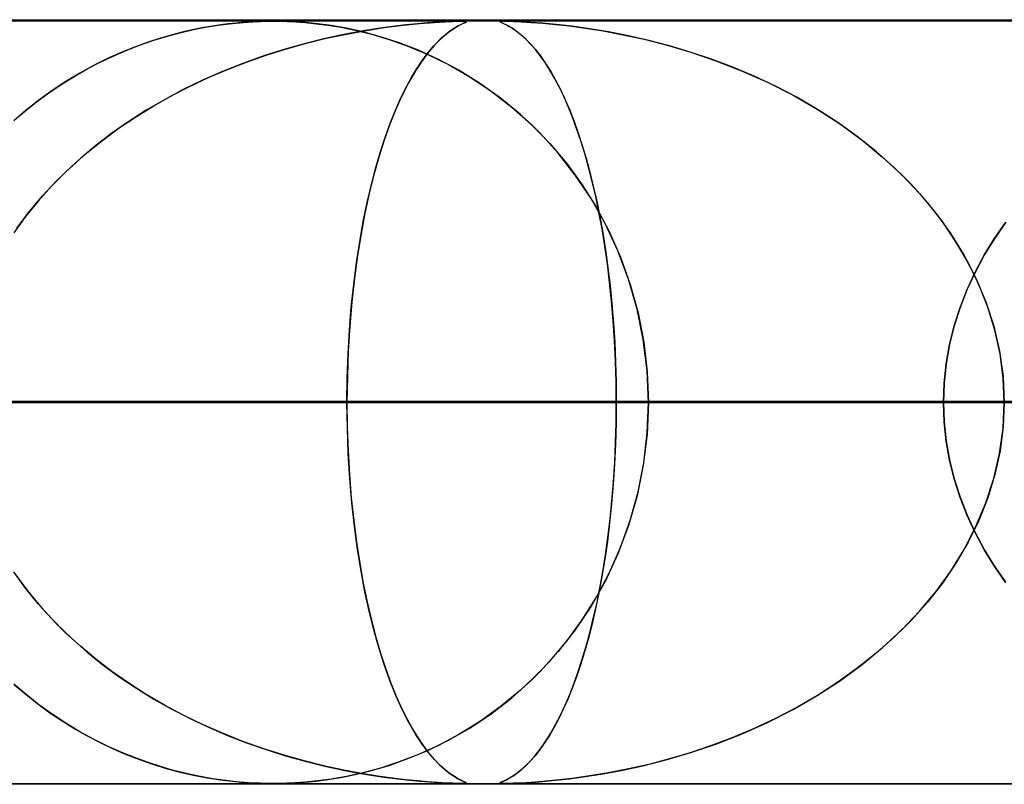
# Model space of a CAD drawing. Header units: millimetres. Extents: x -625 to 625, y -732 to 732.
# Tile 37 of 48: x 149 to 162, y 721 to 732. Entities that reach past the tile are written whole.
import ezdxf

# ---------------------------------------------------------------- set-up
doc = ezdxf.new("R2010")
doc.units = ezdxf.units.MM
doc.layers.add('HIDDEN', color=7, linetype='Continuous')
doc.layers.add('THICK', color=7, linetype='Continuous')

msp = doc.modelspace()

# ---------------------------------------------------------------- linework, layer by layer
at = {"layer": 'HIDDEN'}
for p, q in [((255.284, 731.49), (0, 731.49)), ((501.5, 731.49), (0, 731.49)), ((255.284, 731.49), (0, 731.49)), ((244.666, 731.48), (0, 731.48)), ((151.257, 731.432), (151.416, 731.451)), ((151.357, 731.445), (151.26, 731.432)), ((151.462, 731.456), (151.357, 731.445)), ((151.416, 731.451), (151.557, 731.465)), ((151.573, 731.466), (151.462, 731.456)), ((151.557, 731.465), (151.679, 731.473)), ((151.681, 731.473), (151.573, 731.466)), ((151.679, 731.473), (151.779, 731.477)), ((151.78, 731.477), (151.681, 731.473)), ((151.779, 731.477), (151.867, 731.479)), ((151.866, 731.479), (151.78, 731.477)), ((151.949, 731.48), (151.866, 731.479)), ((151.867, 731.479), (151.949, 731.48)), ((151.949, 731.48), (152.036, 731.479)), ((152.034, 731.479), (151.949, 731.48)), ((152.126, 731.477), (152.034, 731.479)), ((152.036, 731.479), (152.129, 731.477)), ((152.234, 731.472), (152.126, 731.477)), ((152.129, 731.477), (152.239, 731.472)), ((152.368, 731.462), (152.234, 731.472)), ((152.239, 731.472), (152.367, 731.462)), ((152.367, 731.462), (152.511, 731.448)), ((152.528, 731.446), (152.368, 731.462)), ((152.511, 731.448), (152.663, 731.429)), ((152.708, 731.422), (152.528, 731.446)), ((153.648, 731.427), (153.868, 731.449)), ((153.836, 731.446), (153.685, 731.431)), ((153.972, 731.458), (153.836, 731.446)), ((153.868, 731.449), (154.053, 731.464)), ((154.1, 731.467), (153.972, 731.458)), ((154.053, 731.464), (154.197, 731.472)), ((154.214, 731.473), (154.1, 731.467)), ((154.197, 731.472), (154.301, 731.477)), ((154.306, 731.477), (154.214, 731.473)), ((154.301, 731.477), (154.375, 731.479)), ((154.376, 731.479), (154.306, 731.477)), ((154.407, 731.438), (154.368, 731.418)), ((154.375, 731.479), (154.426, 731.48)), ((154.425, 731.48), (154.376, 731.479)), ((154.405, 731.437), (154.441, 731.454)), ((154.439, 731.453), (154.407, 731.438)), ((154.458, 731.479), (154.425, 731.48)), ((154.426, 731.48), (154.459, 731.479)), ((154.464, 731.465), (154.439, 731.453)), ((154.441, 731.454), (154.465, 731.465)), ((154.475, 731.477), (154.458, 731.479)), ((154.459, 731.479), (154.475, 731.477)), ((154.477, 731.473), (154.464, 731.465)), ((154.465, 731.465), (154.477, 731.473)), ((154.475, 731.477), (154.477, 731.473)), ((154.477, 731.473), (154.475, 731.477)), ((154.92, 731.477), (154.917, 731.473)), ((154.917, 731.473), (154.927, 731.467)), ((154.919, 731.477), (154.933, 731.479)), ((154.919, 731.472), (154.919, 731.477)), ((154.936, 731.462), (154.919, 731.472)), ((154.937, 731.479), (154.92, 731.477)), ((154.927, 731.467), (154.945, 731.458)), ((154.933, 731.479), (154.964, 731.48)), ((154.969, 731.447), (154.936, 731.462)), ((154.969, 731.48), (154.937, 731.479)), ((154.945, 731.458), (154.97, 731.446)), ((155.02, 731.479), (154.969, 731.48)), ((154.969, 731.48), (155.02, 731.479)), ((155.015, 731.424), (154.969, 731.447)), ((154.97, 731.446), (155.001, 731.431)), ((155.094, 731.477), (155.02, 731.479)), ((155.02, 731.479), (155.094, 731.477)), ((155.194, 731.473), (155.094, 731.477)), ((155.094, 731.477), (155.196, 731.473)), ((155.32, 731.465), (155.194, 731.473)), ((155.196, 731.473), (155.327, 731.465)), ((155.473, 731.454), (155.32, 731.465)), ((155.327, 731.465), (155.48, 731.453)), ((155.653, 731.437), (155.473, 731.454)), ((155.48, 731.453), (155.646, 731.438)), ((155.646, 731.438), (155.826, 731.418)), ((150.547, 731.281), (150.725, 731.329)), ((150.772, 731.34), (150.626, 731.303)), ((150.725, 731.329), (150.904, 731.37)), ((150.909, 731.371), (150.772, 731.34)), ((150.904, 731.37), (151.084, 731.405)), ((151.037, 731.396), (150.909, 731.371)), ((151.154, 731.417), (151.037, 731.396)), ((151.084, 731.405), (151.257, 731.432)), ((151.26, 731.432), (151.154, 731.417)), ((152.663, 731.429), (152.831, 731.401)), ((152.907, 731.387), (152.708, 731.422)), ((152.831, 731.401), (153.022, 731.363)), ((153.103, 731.349), (152.873, 731.306)), ((152.884, 731.308), (153.143, 731.356)), ((153.123, 731.339), (152.907, 731.387)), ((153.022, 731.363), (153.234, 731.31)), ((153.316, 731.383), (153.103, 731.349)), ((153.353, 731.277), (153.123, 731.339)), ((153.143, 731.356), (153.402, 731.396)), ((153.234, 731.31), (153.465, 731.242)), ((153.51, 731.411), (153.316, 731.383)), ((153.402, 731.396), (153.648, 731.427)), ((153.685, 731.431), (153.51, 731.411)), ((154.184, 731.289), (154.248, 731.34)), ((154.265, 731.353), (154.202, 731.304)), ((154.248, 731.34), (154.307, 731.381)), ((154.321, 731.39), (154.265, 731.353)), ((154.307, 731.381), (154.36, 731.414)), ((154.368, 731.418), (154.321, 731.39)), ((154.36, 731.414), (154.405, 731.437)), ((155.001, 731.431), (155.039, 731.411)), ((155.07, 731.392), (155.015, 731.424)), ((155.039, 731.411), (155.083, 731.383)), ((155.13, 731.351), (155.07, 731.392)), ((155.083, 731.383), (155.133, 731.349)), ((155.192, 731.302), (155.13, 731.351)), ((155.133, 731.349), (155.188, 731.306)), ((155.86, 731.414), (155.653, 731.437)), ((155.826, 731.418), (156.034, 731.39)), ((156.091, 731.381), (155.86, 731.414)), ((156.034, 731.39), (156.268, 731.353)), ((156.34, 731.34), (156.091, 731.381)), ((156.268, 731.353), (156.527, 731.304)), ((156.599, 731.289), (156.34, 731.34)), ((150.31, 731.206), (150.142, 731.145)), ((150.196, 731.166), (150.371, 731.227)), ((150.472, 731.258), (150.31, 731.206)), ((150.371, 731.227), (150.547, 731.281)), ((150.626, 731.303), (150.472, 731.258)), ((152.371, 731.189), (152.102, 731.114)), ((152.108, 731.116), (152.366, 731.188)), ((152.366, 731.188), (152.625, 731.252)), ((152.629, 731.253), (152.371, 731.189)), ((152.625, 731.252), (152.884, 731.308)), ((152.873, 731.306), (152.629, 731.253)), ((153.596, 731.197), (153.353, 731.277)), ((153.465, 731.242), (153.712, 731.154)), ((153.85, 731.099), (153.596, 731.197)), ((154.051, 731.158), (154.119, 731.229)), ((154.133, 731.243), (154.058, 731.166)), ((154.119, 731.229), (154.184, 731.289)), ((154.202, 731.304), (154.133, 731.243)), ((155.188, 731.306), (155.248, 731.253)), ((155.255, 731.246), (155.192, 731.302)), ((155.248, 731.253), (155.311, 731.189)), ((155.318, 731.181), (155.255, 731.246)), ((155.311, 731.189), (155.377, 731.114)), ((155.382, 731.108), (155.318, 731.181)), ((156.527, 731.304), (156.806, 731.243)), ((156.864, 731.229), (156.599, 731.289)), ((156.806, 731.243), (157.104, 731.166)), ((157.135, 731.158), (156.864, 731.229)), ((149.967, 731.075), (149.788, 730.995)), ((149.851, 731.024), (150.023, 731.098)), ((150.142, 731.145), (149.967, 731.075)), ((150.023, 731.098), (150.196, 731.166)), ((152.102, 731.114), (151.825, 731.026)), ((151.853, 731.035), (152.108, 731.116)), ((153.712, 731.154), (153.972, 731.046)), ((154.112, 730.98), (153.85, 731.099)), ((153.979, 731.074), (153.896, 730.963)), ((153.911, 730.983), (153.981, 731.076)), ((154.058, 731.166), (153.979, 731.074)), ((153.981, 731.076), (154.051, 731.158)), ((155.377, 731.114), (155.446, 731.026)), ((155.445, 731.027), (155.382, 731.108)), ((157.104, 731.166), (157.418, 731.074)), ((157.409, 731.076), (157.135, 731.158)), ((157.687, 730.983), (157.409, 731.076)), ((157.418, 731.074), (157.743, 730.963)), ((149.513, 730.856), (149.681, 730.943)), ((149.788, 730.995), (149.603, 730.903)), ((149.681, 730.943), (149.851, 731.024)), ((151.55, 730.928), (151.282, 730.822)), ((151.348, 730.849), (151.599, 730.946)), ((151.825, 731.026), (151.55, 730.928)), ((151.599, 730.946), (151.853, 731.035)), ((153.896, 730.963), (153.81, 730.832)), ((153.839, 730.878), (153.911, 730.983)), ((153.972, 731.046), (154.242, 730.913)), ((154.379, 730.838), (154.112, 730.98)), ((155.507, 730.938), (155.445, 731.027)), ((155.446, 731.026), (155.514, 730.928)), ((155.57, 730.841), (155.507, 730.938)), ((155.514, 730.928), (155.581, 730.822)), ((157.966, 730.878), (157.687, 730.983)), ((157.743, 730.963), (158.079, 730.832)), ((149.417, 730.802), (149.233, 730.691)), ((149.348, 730.762), (149.513, 730.856)), ((149.603, 730.903), (149.417, 730.802)), ((151.282, 730.822), (151.021, 730.707)), ((151.101, 730.743), (151.348, 730.849)), ((153.81, 730.832), (153.723, 730.68)), ((153.767, 730.76), (153.839, 730.878)), ((154.242, 730.913), (154.52, 730.754)), ((154.65, 730.671), (154.379, 730.838)), ((155.631, 730.734), (155.57, 730.841)), ((155.581, 730.822), (155.646, 730.707)), ((158.246, 730.76), (157.966, 730.878)), ((158.079, 730.832), (158.419, 730.68)), ((149.233, 730.691), (149.054, 730.573)), ((149.184, 730.661), (149.348, 730.762)), ((151.021, 730.707), (150.767, 730.584)), ((150.858, 730.629), (151.101, 730.743)), ((153.723, 730.68), (153.636, 730.51)), ((153.695, 730.629), (153.767, 730.76)), ((154.52, 730.754), (154.801, 730.566)), ((154.921, 730.477), (154.65, 730.671)), ((155.691, 730.62), (155.631, 730.734)), ((155.646, 730.707), (155.709, 730.584)), ((158.525, 730.629), (158.246, 730.76)), ((158.419, 730.68), (158.754, 730.51)), ((148.866, 730.438), (149.024, 730.553)), ((149.054, 730.573), (148.88, 730.448)), ((149.024, 730.553), (149.184, 730.661)), ((150.767, 730.584), (150.522, 730.453)), ((150.619, 730.506), (150.858, 730.629)), ((153.624, 730.484), (153.695, 730.629)), ((154.801, 730.566), (155.073, 730.356)), ((155.751, 730.497), (155.691, 730.62)), ((155.709, 730.584), (155.77, 730.453)), ((158.802, 730.484), (158.525, 730.629)), ((148.88, 730.448), (148.712, 730.316)), ((148.712, 730.316), (148.866, 730.438)), ((150.522, 730.453), (150.284, 730.314)), ((150.384, 730.374), (150.619, 730.506)), ((153.553, 730.326), (153.624, 730.484)), ((153.636, 730.51), (153.554, 730.327)), ((155.185, 730.259), (154.921, 730.477)), ((155.809, 730.365), (155.751, 730.497)), ((155.77, 730.453), (155.83, 730.314)), ((158.754, 730.51), (159.072, 730.327)), ((159.073, 730.326), (158.802, 730.484)), ((148.712, 730.316), (148.549, 730.177)), ((148.561, 730.187), (148.712, 730.316)), ((150.284, 730.314), (150.055, 730.167)), ((150.155, 730.233), (150.384, 730.374)), ((153.554, 730.327), (153.475, 730.131)), ((153.485, 730.155), (153.553, 730.326)), ((155.073, 730.356), (155.329, 730.127)), ((155.866, 730.224), (155.809, 730.365)), ((155.83, 730.314), (155.887, 730.167)), ((159.072, 730.327), (159.375, 730.131)), ((159.339, 730.155), (159.073, 730.326)), ((150.055, 730.167), (149.835, 730.013)), ((149.932, 730.083), (150.155, 730.233)), ((153.418, 729.971), (153.485, 730.155)), ((155.439, 730.018), (155.185, 730.259)), ((155.921, 730.074), (155.866, 730.224)), ((155.887, 730.167), (155.942, 730.013)), ((159.596, 729.971), (159.339, 730.155)), ((149.716, 729.924), (149.932, 730.083)), ((153.475, 730.131), (153.401, 729.922)), ((155.329, 730.127), (155.568, 729.88)), ((155.975, 729.915), (155.921, 730.074)), ((159.375, 730.131), (159.66, 729.922)), ((149.506, 729.756), (149.716, 729.924)), ((149.835, 730.013), (149.624, 729.852)), ((153.401, 729.922), (153.331, 729.701)), ((153.353, 729.774), (153.418, 729.971)), ((155.679, 729.753), (155.439, 730.018)), ((155.942, 730.013), (155.995, 729.852)), ((156.027, 729.747), (155.975, 729.915)), ((159.843, 729.774), (159.596, 729.971)), ((159.66, 729.922), (159.928, 729.701)), ((149.624, 729.852), (149.422, 729.684)), ((153.292, 729.564), (153.353, 729.774)), ((155.568, 729.88), (155.791, 729.616)), ((155.995, 729.852), (156.045, 729.684)), ((160.08, 729.564), (159.843, 729.774)), ((149.422, 729.684), (149.228, 729.506)), ((149.304, 729.578), (149.506, 729.756)), ((153.331, 729.701), (153.266, 729.469)), ((155.903, 729.466), (155.679, 729.753)), ((156.077, 729.569), (156.027, 729.747)), ((156.045, 729.684), (156.093, 729.506)), ((159.928, 729.701), (160.179, 729.469)), ((149.228, 729.506), (149.044, 729.32)), ((149.11, 729.39), (149.304, 729.578)), ((153.233, 729.341), (153.292, 729.564)), ((155.791, 729.616), (155.994, 729.336)), ((156.125, 729.381), (156.077, 729.569)), ((156.093, 729.506), (156.139, 729.32)), ((160.304, 729.341), (160.08, 729.564)), ((148.926, 729.192), (149.11, 729.39)), ((153.266, 729.469), (153.205, 729.225)), ((156.11, 729.157), (155.903, 729.466)), ((156.17, 729.184), (156.125, 729.381)), ((160.179, 729.469), (160.411, 729.225)), ((149.044, 729.32), (148.868, 729.126)), ((153.178, 729.105), (153.233, 729.341)), ((155.994, 729.336), (156.18, 729.04)), ((156.139, 729.32), (156.183, 729.126)), ((160.514, 729.105), (160.304, 729.341)), ((148.868, 729.126), (148.703, 728.922)), ((148.753, 728.985), (148.926, 729.192)), ((153.205, 729.225), (153.149, 728.969)), ((156.297, 728.825), (156.11, 729.157)), ((156.213, 728.977), (156.17, 729.184)), ((156.183, 729.126), (156.224, 728.922)), ((160.411, 729.225), (160.624, 728.969)), ((153.127, 728.856), (153.178, 729.105)), ((156.18, 729.04), (156.348, 728.725)), ((160.71, 728.856), (160.514, 729.105)), ((148.703, 728.922), (148.549, 728.709)), ((148.591, 728.769), (148.753, 728.985)), ((153.149, 728.969), (153.098, 728.698)), ((156.253, 728.761), (156.213, 728.977)), ((156.224, 728.922), (156.262, 728.709)), ((160.624, 728.969), (160.82, 728.698)), ((153.08, 728.594), (153.127, 728.856)), ((156.29, 728.536), (156.253, 728.761)), ((156.462, 728.473), (156.297, 728.825)), ((160.888, 728.594), (160.71, 728.856)), ((161.389, 728.629), (161.531, 728.835)), ((161.543, 728.851), (161.397, 728.642)), ((153.098, 728.698), (153.052, 728.414)), ((156.262, 728.709), (156.297, 728.488)), ((156.348, 728.725), (156.496, 728.39)), ((160.82, 728.698), (160.996, 728.414)), ((161.258, 728.416), (161.389, 728.629)), ((161.397, 728.642), (161.263, 728.425)), ((153.038, 728.32), (153.08, 728.594)), ((156.323, 728.303), (156.29, 728.536)), ((156.297, 728.488), (156.329, 728.258)), ((156.601, 728.102), (156.462, 728.473)), ((161.048, 728.32), (160.888, 728.594)), ((153.052, 728.414), (153.011, 728.116)), ((156.496, 728.39), (156.623, 728.035)), ((160.996, 728.414), (161.15, 728.116)), ((161.139, 728.195), (161.258, 728.416)), ((161.263, 728.425), (161.142, 728.201)), ((153.001, 728.035), (153.038, 728.32)), ((156.353, 728.062), (156.323, 728.303)), ((156.329, 728.258), (156.358, 728.021)), ((161.188, 728.035), (161.048, 728.32)), ((153.011, 728.116), (152.977, 727.807)), ((156.713, 727.712), (156.601, 728.102)), ((161.033, 727.967), (161.139, 728.195)), ((161.142, 728.201), (161.035, 727.97)), ((161.15, 728.116), (161.28, 727.807)), ((152.97, 727.738), (153.001, 728.035)), ((156.379, 727.813), (156.353, 728.062)), ((156.358, 728.021), (156.382, 727.778)), ((156.623, 728.035), (156.725, 727.663)), ((160.942, 727.732), (161.033, 727.967)), ((161.035, 727.97), (160.943, 727.734)), ((161.305, 727.738), (161.188, 728.035)), ((152.946, 727.434), (152.97, 727.738)), ((152.977, 727.807), (152.95, 727.488)), ((156.401, 727.556), (156.379, 727.813)), ((156.382, 727.778), (156.403, 727.529)), ((156.794, 727.312), (156.713, 727.712)), ((160.865, 727.49), (160.942, 727.732)), ((160.943, 727.734), (160.866, 727.493)), ((161.28, 727.807), (161.384, 727.488)), ((161.398, 727.434), (161.305, 727.738)), ((156.725, 727.663), (156.799, 727.28)), ((152.95, 727.488), (152.93, 727.16)), ((156.418, 727.294), (156.401, 727.556)), ((156.403, 727.529), (156.419, 727.275)), ((160.866, 727.493), (160.805, 727.246)), ((160.805, 727.244), (160.865, 727.49)), ((161.384, 727.488), (161.459, 727.16)), ((152.928, 727.124), (152.946, 727.434)), ((156.844, 726.904), (156.794, 727.312)), ((161.466, 727.124), (161.398, 727.434)), ((156.43, 727.029), (156.418, 727.294)), ((156.419, 727.275), (156.43, 727.015)), ((156.799, 727.28), (156.845, 726.888)), ((160.805, 727.246), (160.761, 726.996)), ((160.761, 726.995), (160.805, 727.244)), ((152.917, 726.809), (152.928, 727.124)), ((152.93, 727.16), (152.918, 726.827)), ((161.459, 727.16), (161.505, 726.827)), ((161.507, 726.809), (161.466, 727.124)), ((156.437, 726.76), (156.43, 727.029)), ((156.43, 727.015), (156.438, 726.753)), ((160.761, 726.996), (160.735, 726.743)), ((160.735, 726.743), (160.761, 726.995)), ((152.918, 726.827), (152.913, 726.49)), ((152.913, 726.49), (152.917, 726.809)), ((156.86, 726.49), (156.844, 726.904)), ((156.845, 726.888), (156.86, 726.49)), ((161.505, 726.827), (161.521, 726.49)), ((161.521, 726.49), (161.507, 726.809)), ((156.44, 726.49), (156.437, 726.76)), ((156.438, 726.753), (156.44, 726.49)), ((160.726, 726.49), (160.735, 726.743)), ((160.735, 726.743), (160.726, 726.49)), ((152.913, 726.49), (0, 726.49)), ((0, 726.49), (152.913, 726.49)), ((165.807, 726.49), (0, 726.49)), ((0, 726.49), (160.726, 726.49)), ((0, 726.49), (165.807, 726.49)), ((160.726, 726.49), (0, 726.49)), ((178.699, 726.49), (0, 726.49)), ((0, 726.49), (173.619, 726.49)), ((0, 726.49), (178.699, 726.49)), ((173.619, 726.49), (0, 726.49)), ((191.592, 726.49), (0, 726.49)), ((0, 726.49), (186.511, 726.49)), ((0, 726.49), (191.592, 726.49)), ((186.511, 726.49), (0, 726.49)), ((204.484, 726.49), (0, 726.49)), ((0, 726.49), (199.404, 726.49)), ((0, 726.49), (204.484, 726.49)), ((199.404, 726.49), (0, 726.49)), ((217.377, 726.49), (0, 726.49)), ((0, 726.49), (212.296, 726.49)), ((0, 726.49), (217.377, 726.49)), ((212.296, 726.49), (0, 726.49)), ((230.269, 726.49), (0, 726.49)), ((0, 726.49), (225.189, 726.49)), ((0, 726.49), (230.269, 726.49)), ((225.189, 726.49), (0, 726.49)), ((243.161, 726.49), (0, 726.49)), ((0, 726.49), (238.081, 726.49)), ((0, 726.49), (243.161, 726.49)), ((238.081, 726.49), (0, 726.49)), ((156.86, 726.49), (84.152, 726.49)), ((84.152, 726.49), (156.86, 726.49)), ((91.967, 726.49), (172.212, 726.49)), ((172.212, 726.49), (91.967, 726.49)), ((182.196, 726.49), (97.049, 726.49)), ((97.049, 726.49), (182.196, 726.49)), ((104.863, 726.49), (197.547, 726.49)), ((197.547, 726.49), (104.863, 726.49)), ((207.53, 726.49), (109.945, 726.49)), ((109.945, 726.49), (207.53, 726.49)), ((117.758, 726.49), (222.879, 726.49)), ((222.879, 726.49), (117.758, 726.49)), ((232.861, 726.49), (122.84, 726.49)), ((122.84, 726.49), (232.861, 726.49)), ((130.653, 726.49), (248.21, 726.49)), ((248.21, 726.49), (130.653, 726.49)), ((258.192, 726.49), (135.734, 726.49)), ((135.734, 726.49), (258.192, 726.49)), ((143.547, 726.49), (273.539, 726.49)), ((273.539, 726.49), (143.547, 726.49)), ((283.521, 726.49), (148.628, 726.49)), ((148.628, 726.49), (283.521, 726.49)), ((148.628, 726.49), (156.44, 726.49)), ((156.44, 726.49), (148.628, 726.49)), ((152.918, 726.153), (152.913, 726.49)), ((152.913, 726.49), (152.917, 726.171)), ((160.726, 726.49), (152.913, 726.49)), ((152.913, 726.49), (160.726, 726.49)), ((156.44, 726.49), (156.437, 726.219)), ((156.438, 726.227), (156.44, 726.49)), ((156.44, 726.49), (298.868, 726.49)), ((298.868, 726.49), (156.44, 726.49)), ((156.86, 726.49), (156.844, 726.076)), ((156.845, 726.092), (156.86, 726.49)), ((172.212, 726.49), (156.86, 726.49)), ((156.86, 726.49), (172.212, 726.49)), ((160.726, 726.49), (160.735, 726.237)), ((160.735, 726.237), (160.726, 726.49)), ((161.505, 726.153), (161.521, 726.49)), ((161.521, 726.49), (161.507, 726.171)), ((152.917, 726.171), (152.928, 725.856)), ((152.93, 725.82), (152.918, 726.153)), ((156.43, 725.965), (156.438, 726.227)), ((156.437, 726.219), (156.43, 725.949)), ((160.735, 726.237), (160.761, 725.985)), ((160.761, 725.984), (160.735, 726.237)), ((161.459, 725.82), (161.505, 726.153)), ((161.507, 726.171), (161.466, 725.856)), ((156.844, 726.076), (156.794, 725.668)), ((156.799, 725.7), (156.845, 726.092)), ((156.43, 725.949), (156.418, 725.683)), ((156.419, 725.705), (156.43, 725.965)), ((160.761, 725.985), (160.805, 725.736)), ((160.805, 725.734), (160.761, 725.984)), ((152.928, 725.856), (152.946, 725.546)), ((152.95, 725.492), (152.93, 725.82)), ((161.384, 725.492), (161.459, 725.82)), ((161.466, 725.856), (161.398, 725.546)), ((156.418, 725.683), (156.4, 725.42)), ((156.403, 725.451), (156.419, 725.705)), ((156.794, 725.668), (156.713, 725.268)), ((156.725, 725.317), (156.799, 725.7)), ((160.805, 725.736), (160.865, 725.49)), ((160.866, 725.487), (160.805, 725.734)), ((152.946, 725.546), (152.97, 725.242)), ((161.398, 725.546), (161.305, 725.242)), ((152.977, 725.173), (152.95, 725.492)), ((156.4, 725.42), (156.379, 725.162)), ((156.382, 725.202), (156.403, 725.451)), ((160.865, 725.49), (160.942, 725.248)), ((160.943, 725.246), (160.866, 725.487)), ((161.28, 725.173), (161.384, 725.492)), ((156.713, 725.268), (156.601, 724.878)), ((156.623, 724.945), (156.725, 725.317)), ((152.97, 725.242), (153.001, 724.945)), ((153.011, 724.864), (152.977, 725.173)), ((156.379, 725.162), (156.353, 724.912)), ((156.358, 724.959), (156.382, 725.202)), ((160.942, 725.248), (161.033, 725.013)), ((161.035, 725.01), (160.943, 725.246)), ((161.15, 724.864), (161.28, 725.173)), ((161.305, 725.242), (161.188, 724.945)), ((161.033, 725.013), (161.139, 724.785)), ((161.142, 724.779), (161.035, 725.01)), ((153.001, 724.945), (153.038, 724.66)), ((153.052, 724.566), (153.011, 724.864)), ((156.353, 724.912), (156.323, 724.67)), ((156.329, 724.722), (156.358, 724.959)), ((156.601, 724.878), (156.462, 724.507)), ((156.496, 724.59), (156.623, 724.945)), ((160.996, 724.566), (161.15, 724.864)), ((161.188, 724.945), (161.048, 724.66)), ((161.139, 724.785), (161.258, 724.564)), ((161.263, 724.555), (161.142, 724.779)), ((153.038, 724.66), (153.08, 724.386)), ((156.323, 724.67), (156.289, 724.437)), ((156.297, 724.492), (156.329, 724.722)), ((161.048, 724.66), (160.888, 724.386)), ((153.098, 724.282), (153.052, 724.566)), ((156.262, 724.271), (156.297, 724.492)), ((156.462, 724.507), (156.297, 724.155)), ((156.348, 724.255), (156.496, 724.59)), ((160.82, 724.282), (160.996, 724.566)), ((161.258, 724.564), (161.389, 724.351)), ((161.397, 724.338), (161.263, 724.555)), ((153.08, 724.386), (153.127, 724.124)), ((156.289, 724.437), (156.252, 724.211)), ((160.888, 724.386), (160.71, 724.124)), ((161.389, 724.351), (161.531, 724.145)), ((148.703, 724.058), (148.549, 724.271)), ((153.149, 724.011), (153.098, 724.282)), ((156.18, 723.94), (156.348, 724.255)), ((156.224, 724.058), (156.262, 724.271)), ((160.624, 724.011), (160.82, 724.282)), ((161.543, 724.129), (161.397, 724.338)), ((148.591, 724.211), (148.753, 723.995)), ((153.127, 724.124), (153.178, 723.875)), ((156.297, 724.155), (156.11, 723.823)), ((156.252, 724.211), (156.211, 723.995)), ((160.71, 724.124), (160.514, 723.875)), ((148.868, 723.854), (148.703, 724.058)), ((148.753, 723.995), (148.926, 723.788)), ((153.205, 723.755), (153.149, 724.011)), ((156.211, 723.995), (156.168, 723.788)), ((156.183, 723.854), (156.224, 724.058)), ((160.411, 723.755), (160.624, 724.011)), ((149.044, 723.66), (148.868, 723.854)), ((153.178, 723.875), (153.233, 723.639)), ((155.994, 723.644), (156.18, 723.94)), ((156.139, 723.66), (156.183, 723.854)), ((160.514, 723.875), (160.304, 723.639)), ((148.926, 723.788), (149.11, 723.59)), ((153.266, 723.511), (153.205, 723.755)), ((156.11, 723.823), (155.903, 723.514)), ((156.168, 723.788), (156.122, 723.59)), ((160.179, 723.511), (160.411, 723.755)), ((149.228, 723.474), (149.044, 723.66)), ((149.11, 723.59), (149.304, 723.402)), ((153.233, 723.639), (153.292, 723.416)), ((155.791, 723.364), (155.994, 723.644)), ((156.122, 723.59), (156.074, 723.402)), ((156.093, 723.474), (156.139, 723.66)), ((160.304, 723.639), (160.08, 723.416)), ((149.422, 723.297), (149.228, 723.474)), ((153.331, 723.279), (153.266, 723.511)), ((155.903, 723.514), (155.679, 723.227)), ((156.045, 723.297), (156.093, 723.474)), ((159.928, 723.279), (160.179, 723.511)), ((149.304, 723.402), (149.506, 723.224)), ((153.292, 723.416), (153.353, 723.206)), ((155.568, 723.1), (155.791, 723.364)), ((156.074, 723.402), (156.024, 723.224)), ((160.08, 723.416), (159.843, 723.206)), ((149.624, 723.128), (149.422, 723.297)), ((149.506, 723.224), (149.716, 723.056)), ((153.401, 723.058), (153.331, 723.279)), ((153.353, 723.206), (153.418, 723.009)), ((155.679, 723.227), (155.439, 722.962)), ((156.024, 723.224), (155.972, 723.056)), ((155.995, 723.128), (156.045, 723.297)), ((159.843, 723.206), (159.596, 723.009)), ((159.66, 723.058), (159.928, 723.279)), ((149.835, 722.967), (149.624, 723.128)), ((153.475, 722.849), (153.401, 723.058)), ((155.329, 722.853), (155.568, 723.1)), ((155.942, 722.967), (155.995, 723.128)), ((159.375, 722.849), (159.66, 723.058)), ((149.716, 723.056), (149.932, 722.897)), ((150.055, 722.813), (149.835, 722.967)), ((153.418, 723.009), (153.485, 722.825)), ((155.439, 722.962), (155.185, 722.721)), ((155.887, 722.813), (155.942, 722.967)), ((155.972, 723.056), (155.918, 722.897)), ((159.596, 723.009), (159.339, 722.825)), ((148.712, 722.664), (148.549, 722.803)), ((149.932, 722.897), (150.155, 722.747)), ((150.284, 722.666), (150.055, 722.813)), ((153.554, 722.653), (153.475, 722.849)), ((153.485, 722.825), (153.553, 722.654)), ((155.073, 722.624), (155.329, 722.853)), ((155.83, 722.666), (155.887, 722.813)), ((155.918, 722.897), (155.862, 722.747)), ((159.072, 722.653), (159.375, 722.849)), ((159.339, 722.825), (159.073, 722.654)), ((148.561, 722.793), (148.712, 722.664)), ((150.155, 722.747), (150.384, 722.606)), ((155.185, 722.721), (154.921, 722.503)), ((155.862, 722.747), (155.805, 722.606)), ((148.712, 722.664), (148.866, 722.542)), ((148.88, 722.532), (148.712, 722.664)), ((148.866, 722.542), (149.024, 722.427)), ((150.522, 722.527), (150.284, 722.666)), ((150.384, 722.606), (150.619, 722.474)), ((153.553, 722.654), (153.624, 722.496)), ((153.636, 722.47), (153.554, 722.653)), ((154.801, 722.414), (155.073, 722.624)), ((155.805, 722.606), (155.746, 722.474)), ((155.77, 722.527), (155.83, 722.666)), ((158.754, 722.47), (159.072, 722.653)), ((159.073, 722.654), (158.802, 722.496)), ((149.054, 722.407), (148.88, 722.532)), ((149.024, 722.427), (149.184, 722.319)), ((150.767, 722.396), (150.522, 722.527)), ((150.619, 722.474), (150.858, 722.351)), ((153.624, 722.496), (153.695, 722.351)), ((153.723, 722.3), (153.636, 722.47)), ((154.52, 722.226), (154.801, 722.414)), ((154.921, 722.503), (154.65, 722.309)), ((155.746, 722.474), (155.687, 722.351)), ((155.709, 722.396), (155.77, 722.527)), ((158.419, 722.3), (158.754, 722.47)), ((158.802, 722.496), (158.525, 722.351)), ((149.233, 722.289), (149.054, 722.407)), ((149.184, 722.319), (149.348, 722.218)), ((149.417, 722.178), (149.233, 722.289)), ((151.021, 722.273), (150.767, 722.396)), ((150.858, 722.351), (151.101, 722.237)), ((153.695, 722.351), (153.767, 722.22)), ((153.81, 722.148), (153.723, 722.3)), ((154.65, 722.309), (154.379, 722.142)), ((155.687, 722.351), (155.626, 722.237)), ((155.646, 722.273), (155.709, 722.396)), ((158.079, 722.148), (158.419, 722.3)), ((158.525, 722.351), (158.246, 722.22)), ((149.348, 722.218), (149.513, 722.124)), ((149.603, 722.077), (149.417, 722.178)), ((151.282, 722.158), (151.021, 722.273)), ((151.101, 722.237), (151.348, 722.131)), ((151.55, 722.052), (151.282, 722.158)), ((153.767, 722.22), (153.839, 722.102)), ((154.242, 722.067), (154.52, 722.226)), ((155.514, 722.052), (155.581, 722.158)), ((155.626, 722.237), (155.564, 722.131)), ((155.581, 722.158), (155.646, 722.273)), ((158.246, 722.22), (157.966, 722.102)), ((149.513, 722.124), (149.681, 722.037)), ((149.788, 721.985), (149.603, 722.077)), ((149.681, 722.037), (149.851, 721.956)), ((151.348, 722.131), (151.599, 722.034)), ((151.825, 721.954), (151.55, 722.052)), ((151.599, 722.034), (151.853, 721.945)), ((153.896, 722.017), (153.81, 722.148)), ((153.839, 722.102), (153.911, 721.997)), ((153.972, 721.934), (154.242, 722.067)), ((154.379, 722.142), (154.112, 722)), ((155.502, 722.034), (155.439, 721.945)), ((155.446, 721.954), (155.514, 722.052)), ((155.564, 722.131), (155.502, 722.034)), ((157.966, 722.102), (157.687, 721.997)), ((157.743, 722.017), (158.079, 722.148)), ((149.967, 721.905), (149.788, 721.985)), ((149.851, 721.956), (150.023, 721.882)), ((150.142, 721.835), (149.967, 721.905)), ((152.102, 721.866), (151.825, 721.954)), ((151.853, 721.945), (152.108, 721.864)), ((153.712, 721.826), (153.972, 721.934)), ((154.112, 722), (153.85, 721.881)), ((153.979, 721.906), (153.896, 722.017)), ((153.911, 721.997), (153.981, 721.904)), ((154.058, 721.814), (153.979, 721.906)), ((153.981, 721.904), (154.051, 721.822)), ((155.439, 721.945), (155.376, 721.864)), ((155.377, 721.866), (155.446, 721.954)), ((157.104, 721.814), (157.418, 721.906)), ((157.409, 721.904), (157.135, 721.822)), ((157.687, 721.997), (157.409, 721.904)), ((157.418, 721.906), (157.743, 722.017)), ((150.023, 721.882), (150.196, 721.814)), ((150.31, 721.774), (150.142, 721.835)), ((150.196, 721.814), (150.371, 721.753)), ((150.472, 721.722), (150.31, 721.774)), ((152.371, 721.791), (152.102, 721.866)), ((152.108, 721.864), (152.366, 721.792)), ((152.366, 721.792), (152.625, 721.728)), ((152.629, 721.727), (152.371, 721.791)), ((153.596, 721.783), (153.353, 721.703)), ((153.465, 721.738), (153.712, 721.826)), ((153.85, 721.881), (153.596, 721.783)), ((154.051, 721.822), (154.119, 721.751)), ((154.133, 721.737), (154.058, 721.814)), ((155.248, 721.727), (155.311, 721.791)), ((155.312, 721.792), (155.249, 721.728)), ((155.311, 721.791), (155.377, 721.866)), ((155.376, 721.864), (155.312, 721.792)), ((156.806, 721.737), (157.104, 721.814)), ((157.135, 721.822), (156.864, 721.751)), ((150.371, 721.753), (150.547, 721.699)), ((150.626, 721.677), (150.472, 721.722)), ((150.547, 721.699), (150.725, 721.651)), ((150.772, 721.64), (150.626, 721.677)), ((150.725, 721.651), (150.904, 721.61)), ((150.909, 721.609), (150.772, 721.64)), ((152.625, 721.728), (152.884, 721.672)), ((152.873, 721.674), (152.629, 721.727)), ((153.103, 721.631), (152.873, 721.674)), ((152.884, 721.672), (153.143, 721.624)), ((153.123, 721.641), (152.907, 721.593)), ((153.022, 721.617), (153.234, 721.67)), ((153.353, 721.703), (153.123, 721.641)), ((153.234, 721.67), (153.465, 721.738)), ((154.119, 721.751), (154.184, 721.691)), ((154.202, 721.676), (154.133, 721.737)), ((154.184, 721.691), (154.248, 721.64)), ((154.265, 721.627), (154.202, 721.676)), ((154.248, 721.64), (154.307, 721.599)), ((155.186, 721.672), (155.124, 721.624)), ((155.133, 721.631), (155.188, 721.674)), ((155.249, 721.728), (155.186, 721.672)), ((155.188, 721.674), (155.248, 721.727)), ((156.34, 721.64), (156.091, 721.599)), ((156.268, 721.627), (156.527, 721.676)), ((156.599, 721.691), (156.34, 721.64)), ((156.527, 721.676), (156.806, 721.737)), ((156.864, 721.751), (156.599, 721.691)), ((150.904, 721.61), (151.084, 721.575)), ((151.037, 721.584), (150.909, 721.609)), ((151.154, 721.563), (151.037, 721.584)), ((151.084, 721.575), (151.257, 721.548)), ((151.26, 721.548), (151.154, 721.563)), ((151.257, 721.548), (151.416, 721.529)), ((151.357, 721.535), (151.26, 721.548)), ((151.462, 721.524), (151.357, 721.535)), ((151.416, 721.529), (151.557, 721.515)), ((151.573, 721.514), (151.462, 721.524)), ((151.557, 721.515), (151.679, 721.507)), ((151.681, 721.507), (151.573, 721.514)), ((152.368, 721.518), (152.234, 721.508)), ((152.239, 721.508), (152.367, 721.518)), ((152.367, 721.518), (152.511, 721.532)), ((152.528, 721.534), (152.368, 721.518)), ((152.511, 721.532), (152.663, 721.551)), ((152.708, 721.558), (152.528, 721.534)), ((152.663, 721.551), (152.831, 721.579)), ((152.907, 721.593), (152.708, 721.558)), ((152.831, 721.579), (153.022, 721.617)), ((153.316, 721.597), (153.103, 721.631)), ((153.143, 721.624), (153.402, 721.584)), ((153.51, 721.569), (153.316, 721.597)), ((153.402, 721.584), (153.648, 721.553)), ((153.685, 721.549), (153.51, 721.569)), ((153.648, 721.553), (153.868, 721.531)), ((153.836, 721.534), (153.685, 721.549)), ((153.972, 721.522), (153.836, 721.534)), ((153.868, 721.531), (154.053, 721.516)), ((154.1, 721.513), (153.972, 721.522)), ((154.053, 721.516), (154.197, 721.508)), ((154.214, 721.507), (154.1, 721.513)), ((154.321, 721.59), (154.265, 721.627)), ((154.307, 721.599), (154.36, 721.566)), ((154.368, 721.562), (154.321, 721.59)), ((154.36, 721.566), (154.405, 721.543)), ((154.407, 721.542), (154.368, 721.562)), ((154.405, 721.543), (154.441, 721.526)), ((154.439, 721.527), (154.407, 721.542)), ((154.464, 721.515), (154.439, 721.527)), ((154.441, 721.526), (154.465, 721.515)), ((154.477, 721.507), (154.464, 721.515)), ((154.465, 721.515), (154.477, 721.507)), ((154.917, 721.507), (154.927, 721.513)), ((154.933, 721.516), (154.918, 721.508)), ((154.927, 721.513), (154.945, 721.522)), ((154.964, 721.531), (154.933, 721.516)), ((154.945, 721.522), (154.97, 721.534)), ((155.009, 721.553), (154.964, 721.531)), ((154.97, 721.534), (155.001, 721.549)), ((155.001, 721.549), (155.039, 721.569)), ((155.064, 721.584), (155.009, 721.553)), ((155.039, 721.569), (155.083, 721.597)), ((155.124, 721.624), (155.064, 721.584)), ((155.083, 721.597), (155.133, 721.631)), ((155.32, 721.515), (155.194, 721.507)), ((155.196, 721.507), (155.327, 721.515)), ((155.473, 721.526), (155.32, 721.515)), ((155.327, 721.515), (155.48, 721.527)), ((155.653, 721.543), (155.473, 721.526)), ((155.48, 721.527), (155.646, 721.542)), ((155.646, 721.542), (155.826, 721.562)), ((155.86, 721.566), (155.653, 721.543)), ((155.826, 721.562), (156.034, 721.59)), ((156.091, 721.599), (155.86, 721.566)), ((156.034, 721.59), (156.268, 721.627)), ((0, 721.5), (244.666, 721.5)), ((255.284, 721.49), (0, 721.49)), ((501.5, 721.49), (0, 721.49)), ((255.284, 721.49), (0, 721.49)), ((77.621, 721.5), (151.95, 721.5)), ((90.512, 721.5), (177.275, 721.5)), ((103.404, 721.5), (202.6, 721.5)), ((116.295, 721.5), (227.925, 721.5)), ((129.186, 721.5), (253.25, 721.5)), ((142.078, 721.5), (278.575, 721.5)), ((151.679, 721.507), (151.779, 721.503)), ((151.78, 721.503), (151.681, 721.507)), ((151.779, 721.503), (151.867, 721.501)), ((151.866, 721.501), (151.78, 721.503)), ((151.949, 721.5), (151.866, 721.501)), ((151.867, 721.501), (151.949, 721.5)), ((151.949, 721.5), (152.036, 721.501)), ((152.034, 721.501), (151.949, 721.5)), ((152.126, 721.503), (152.034, 721.501)), ((152.036, 721.501), (152.129, 721.503)), ((152.234, 721.508), (152.126, 721.503)), ((152.129, 721.503), (152.239, 721.508)), ((154.197, 721.508), (154.301, 721.503)), ((154.306, 721.503), (154.214, 721.507)), ((154.301, 721.503), (154.375, 721.501)), ((154.376, 721.501), (154.306, 721.503)), ((154.375, 721.501), (154.426, 721.5)), ((154.425, 721.5), (154.376, 721.501)), ((154.458, 721.501), (154.425, 721.5)), ((154.426, 721.5), (154.459, 721.501)), ((154.475, 721.503), (154.458, 721.501)), ((154.459, 721.501), (154.475, 721.503)), ((154.475, 721.503), (154.477, 721.507)), ((154.477, 721.507), (154.475, 721.503)), ((154.92, 721.503), (154.917, 721.507)), ((154.918, 721.508), (154.92, 721.503)), ((154.937, 721.501), (154.92, 721.503)), ((154.92, 721.503), (154.937, 721.501)), ((154.969, 721.5), (154.937, 721.501)), ((154.937, 721.501), (154.969, 721.5)), ((155.02, 721.501), (154.969, 721.5)), ((154.969, 721.5), (155.02, 721.501)), ((154.97, 721.5), (303.9, 721.5)), ((155.094, 721.503), (155.02, 721.501)), ((155.02, 721.501), (155.094, 721.503)), ((155.194, 721.507), (155.094, 721.503)), ((155.094, 721.503), (155.196, 721.507))]:
    msp.add_line(p, q, dxfattribs=at)
at = {"layer": 'THICK'}
for p, q in [((0, 731.5), (556.5, 731.5)), ((556.5, 726.5), (0, 726.5))]:
    msp.add_line(p, q, dxfattribs=at)

doc.saveas('drawing.dxf')
